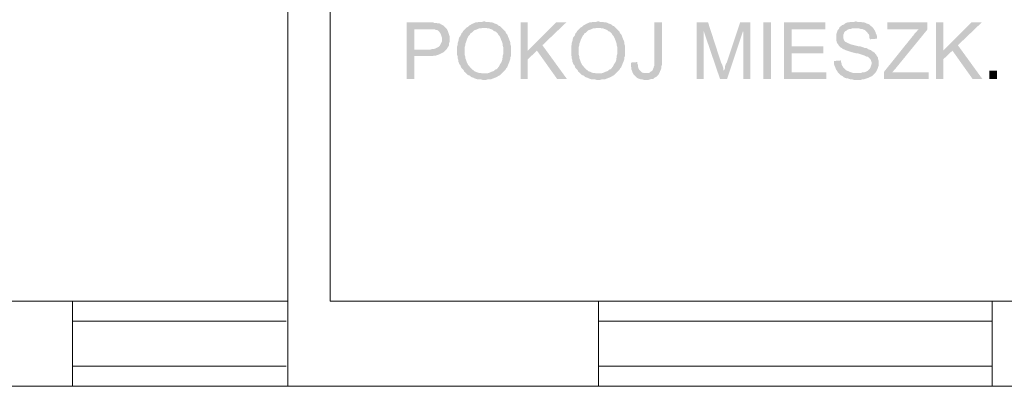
# Model space of a CAD drawing. Header units: millimetres. Extents: x -1096 to 3960, y -1899 to 666.
# Tile 53 of 75: x 3087 to 3471, y -1432 to -1289. Entities that reach past the tile are written whole.
import ezdxf

# ---------------------------------------------------------------- set-up
doc = ezdxf.new("R2010")
doc.units = ezdxf.units.MM
doc.layers.add('C00-00-00', color=7, linetype='Continuous')

msp = doc.modelspace()

# ---------------------------------------------------------------- hatches: boundary and pattern name
at = {"layer": 'C00-00-00'}
h = msp.add_hatch(color=256, dxfattribs=at)
h.dxf.hatch_style = 2
h.paths.add_polyline_path([(3246.534, -1290.397), (3238.278, -1290.397), (3238.278, -1312.412), (3241.24, -1312.412), (3241.24, -1303.523), (3248.439, -1303.523), (3249.072, -1303.309), (3249.71, -1303.309), (3250.343, -1303.099), (3250.981, -1302.889), (3251.404, -1302.675), (3251.824, -1302.466), (3252.248, -1302.252), (3252.671, -1302.042), (3253.095, -1301.618), (3253.519, -1301.195), (3241.24, -1300.981), (3241.24, -1293.149), (3246.744, -1293.149), (3253.942, -1292.939), (3253.519, -1292.515), (3253.095, -1292.092), (3252.671, -1291.668), (3252.248, -1291.458), (3251.824, -1291.244), (3251.191, -1290.821), (3250.557, -1290.821), (3249.92, -1290.611), (3249.072, -1290.611), (3248.652, -1290.397), (3247.381, -1290.397)])
h = msp.add_hatch(color=256, dxfattribs=at)
h.dxf.hatch_style = 2
h.paths.add_polyline_path([(3253.942, -1292.939), (3246.744, -1293.149), (3249.286, -1293.149), (3249.71, -1293.362), (3250.133, -1293.362), (3250.557, -1293.572), (3250.981, -1293.996), (3251.404, -1294.633), (3251.614, -1295.053), (3251.824, -1295.691), (3252.038, -1296.324), (3252.038, -1297.805), (3251.824, -1298.229), (3251.614, -1298.653), (3251.404, -1299.076), (3251.191, -1299.5), (3250.767, -1299.924), (3250.343, -1300.137), (3249.92, -1300.347), (3249.496, -1300.557), (3248.862, -1300.771), (3248.229, -1300.771), (3247.591, -1300.981), (3241.24, -1300.981), (3253.519, -1301.195), (3253.942, -1300.771), (3254.156, -1300.347), (3254.576, -1299.714), (3254.79, -1299.29), (3254.79, -1298.653), (3255, -1298.019), (3255, -1295.691), (3254.79, -1295.053), (3254.576, -1294.42), (3254.366, -1293.786), (3254.156, -1293.362)])
h = msp.add_hatch(color=256, dxfattribs=at)
h.dxf.hatch_style = 2
h.paths.add_polyline_path([(3261.774, -1292.301), (3261.351, -1292.725), (3260.927, -1293.149), (3260.717, -1293.362), (3260.294, -1293.786), (3260.08, -1294.21), (3259.66, -1294.633), (3259.446, -1295.267), (3259.236, -1295.691), (3258.813, -1296.114), (3258.599, -1296.748), (3258.599, -1297.172), (3258.389, -1297.805), (3258.175, -1298.443), (3258.175, -1299.076), (3257.965, -1299.714), (3257.965, -1303.099), (3258.175, -1303.733), (3258.175, -1304.37), (3258.389, -1305.004), (3258.389, -1305.637), (3258.599, -1306.061), (3258.813, -1306.698), (3259.236, -1307.122), (3259.446, -1307.756), (3259.66, -1308.179), (3260.08, -1308.603), (3260.504, -1309.027), (3260.717, -1309.66), (3260.927, -1309.66), (3261.351, -1310.084), (3261.774, -1310.508), (3262.198, -1310.931), (3262.832, -1311.141), (3263.255, -1311.565), (3263.679, -1311.779), (3264.316, -1311.988), (3264.74, -1312.202), (3265.374, -1312.412), (3266.007, -1312.626), (3267.278, -1312.626), (3267.912, -1312.836), (3269.183, -1312.836), (3269.82, -1312.626), (3271.087, -1312.626), (3271.511, -1312.412), (3272.149, -1312.202), (3272.572, -1311.988), (3273.206, -1311.779), (3273.629, -1311.565), (3274.263, -1311.141), (3274.687, -1310.931), (3275.11, -1310.508), (3268.336, -1310.298), (3267.702, -1310.298), (3267.068, -1310.084), (3266.431, -1310.084), (3265.797, -1309.874), (3265.374, -1309.66), (3264.74, -1309.45), (3264.316, -1309.027), (3263.893, -1308.813), (3263.469, -1308.389), (3263.045, -1307.969), (3262.622, -1307.332), (3262.198, -1306.908), (3261.988, -1306.485), (3261.774, -1306.061), (3261.565, -1305.427), (3261.351, -1304.794), (3261.141, -1304.37), (3261.141, -1303.733), (3260.927, -1303.099), (3260.927, -1299.924), (3261.141, -1299.29), (3261.141, -1298.653), (3261.351, -1298.229), (3261.565, -1297.595), (3261.774, -1296.962), (3261.988, -1296.538), (3262.198, -1296.114), (3262.412, -1295.691), (3262.832, -1295.267), (3263.045, -1294.843), (3263.045, -1294.633), (3263.679, -1294.42), (3264.103, -1293.996), (3264.526, -1293.572), (3264.95, -1293.362), (3265.584, -1293.149), (3266.007, -1292.939), (3266.645, -1292.725), (3267.278, -1292.725), (3267.912, -1292.515), (3268.549, -1292.515)])
h = msp.add_hatch(color=256, dxfattribs=at)
h.dxf.hatch_style = 2
h.paths.add_polyline_path([(3268.549, -1289.973), (3268.336, -1289.973), (3267.702, -1290.187), (3266.431, -1290.187), (3265.797, -1290.397), (3265.16, -1290.397), (3264.74, -1290.611), (3264.103, -1290.821), (3263.679, -1291.034), (3263.045, -1291.458), (3262.622, -1291.668), (3262.198, -1292.092), (3261.774, -1292.301), (3268.549, -1292.515), (3269.183, -1292.515), (3269.82, -1292.725), (3270.454, -1292.725), (3270.878, -1292.939), (3271.511, -1293.149), (3271.935, -1293.362), (3272.358, -1293.786), (3272.996, -1293.996), (3273.416, -1294.42), (3273.839, -1294.843), (3274.053, -1295.267), (3274.473, -1295.691), (3274.687, -1296.114), (3274.9, -1296.538), (3275.11, -1297.172), (3275.324, -1297.595), (3275.534, -1298.229), (3275.748, -1298.866), (3275.748, -1299.5), (3275.958, -1300.137), (3275.958, -1302.675), (3275.748, -1303.309), (3275.748, -1303.946), (3275.534, -1304.58), (3275.534, -1305.004), (3275.324, -1305.637), (3275.11, -1306.061), (3274.687, -1306.698), (3274.473, -1307.122), (3274.263, -1307.546), (3273.839, -1307.969), (3273.839, -1308.179), (3273.416, -1308.603), (3272.782, -1308.813), (3272.358, -1309.237), (3271.935, -1309.45), (3271.301, -1309.66), (3270.878, -1309.874), (3270.244, -1310.084), (3269.607, -1310.298), (3268.336, -1310.298), (3275.11, -1310.508), (3275.534, -1310.084), (3275.958, -1309.66), (3276.381, -1309.237), (3276.805, -1308.813), (3277.015, -1308.389), (3277.439, -1307.969), (3277.652, -1307.332), (3277.862, -1306.908), (3278.076, -1306.275), (3278.286, -1305.851), (3278.5, -1305.217), (3278.71, -1304.58), (3278.71, -1303.946), (3278.92, -1303.523), (3278.92, -1301.405), (3278.92, -1299.5), (3278.71, -1298.866), (3278.71, -1298.229), (3278.5, -1297.595), (3278.286, -1297.172), (3278.076, -1296.538), (3277.862, -1296.114), (3277.652, -1295.477), (3277.439, -1295.053), (3277.015, -1294.633), (3276.805, -1293.996), (3276.381, -1293.572), (3275.958, -1293.149), (3275.534, -1292.725), (3275.11, -1292.301), (3274.687, -1291.882), (3274.053, -1291.668), (3273.629, -1291.244), (3273.206, -1291.034), (3272.572, -1290.821), (3272.149, -1290.611), (3271.511, -1290.397), (3270.878, -1290.397), (3270.244, -1290.187), (3269.183, -1290.187)])
h = msp.add_hatch(color=256, dxfattribs=at)
h.dxf.hatch_style = 2
h.paths.add_polyline_path([(3285.481, -1290.397), (3282.729, -1290.397), (3282.729, -1312.412), (3285.481, -1312.412), (3285.481, -1301.405)])
h = msp.add_hatch(color=256, dxfattribs=at)
h.dxf.hatch_style = 2
h.paths.add_polyline_path([(3300.511, -1290.397), (3296.488, -1290.397), (3285.481, -1301.405), (3285.481, -1304.794), (3289.084, -1301.405), (3291.198, -1299.29)])
h = msp.add_hatch(color=256, dxfattribs=at)
h.dxf.hatch_style = 2
h.paths.add_polyline_path([(3306.229, -1292.301), (3305.805, -1292.725), (3305.381, -1293.149), (3305.168, -1293.362), (3304.744, -1293.786), (3304.534, -1294.21), (3304.11, -1294.633), (3303.9, -1295.267), (3303.687, -1295.691), (3303.263, -1296.114), (3303.053, -1296.748), (3303.053, -1297.172), (3302.839, -1297.805), (3302.629, -1298.443), (3302.629, -1299.076), (3302.416, -1299.714), (3302.416, -1303.099), (3302.629, -1303.733), (3302.629, -1304.37), (3302.839, -1305.004), (3302.839, -1305.637), (3303.053, -1306.061), (3303.263, -1306.698), (3303.687, -1307.122), (3303.9, -1307.756), (3304.11, -1308.179), (3304.534, -1308.603), (3304.958, -1309.027), (3305.168, -1309.66), (3305.381, -1309.66), (3305.805, -1310.084), (3306.229, -1310.508), (3306.652, -1310.931), (3307.286, -1311.141), (3307.71, -1311.565), (3308.133, -1311.779), (3308.767, -1311.988), (3309.191, -1312.202), (3309.824, -1312.412), (3310.461, -1312.626), (3311.732, -1312.626), (3312.366, -1312.836), (3313.637, -1312.836), (3314.271, -1312.626), (3315.542, -1312.626), (3315.965, -1312.412), (3316.599, -1312.202), (3317.023, -1311.988), (3317.656, -1311.779), (3318.08, -1311.565), (3318.717, -1311.141), (3319.141, -1310.931), (3319.565, -1310.508), (3312.79, -1310.298), (3312.152, -1310.298), (3311.519, -1310.084), (3310.885, -1310.084), (3310.248, -1309.874), (3309.824, -1309.66), (3309.191, -1309.45), (3308.767, -1309.027), (3308.343, -1308.813), (3307.92, -1308.389), (3307.496, -1307.969), (3307.072, -1307.332), (3306.652, -1306.908), (3306.439, -1306.485), (3306.229, -1306.061), (3306.015, -1305.427), (3305.805, -1304.794), (3305.591, -1304.37), (3305.591, -1303.733), (3305.381, -1303.099), (3305.381, -1299.924), (3305.591, -1299.29), (3305.591, -1298.653), (3305.805, -1298.229), (3306.015, -1297.595), (3306.229, -1296.962), (3306.439, -1296.538), (3306.652, -1296.114), (3306.862, -1295.691), (3307.286, -1295.267), (3307.496, -1294.843), (3307.496, -1294.633), (3308.133, -1294.42), (3308.557, -1293.996), (3308.981, -1293.572), (3309.4, -1293.362), (3310.038, -1293.149), (3310.461, -1292.939), (3311.095, -1292.725), (3311.732, -1292.725), (3312.366, -1292.515), (3313, -1292.515)])
h = msp.add_hatch(color=256, dxfattribs=at)
h.dxf.hatch_style = 2
h.paths.add_polyline_path([(3313, -1289.973), (3312.79, -1289.973), (3312.152, -1290.187), (3310.885, -1290.187), (3310.248, -1290.397), (3309.614, -1290.397), (3309.191, -1290.611), (3308.557, -1290.821), (3308.133, -1291.034), (3307.496, -1291.458), (3307.072, -1291.668), (3306.652, -1292.092), (3306.229, -1292.301), (3313, -1292.515), (3313.637, -1292.515), (3314.271, -1292.725), (3314.904, -1292.725), (3315.328, -1292.939), (3315.965, -1293.149), (3316.389, -1293.362), (3316.813, -1293.786), (3317.446, -1293.996), (3317.87, -1294.42), (3318.294, -1294.843), (3318.504, -1295.267), (3318.927, -1295.691), (3319.141, -1296.114), (3319.351, -1296.538), (3319.565, -1297.172), (3319.774, -1297.595), (3319.988, -1298.229), (3320.198, -1298.866), (3320.198, -1299.5), (3320.408, -1300.137), (3320.408, -1302.675), (3320.198, -1303.309), (3320.198, -1303.946), (3319.988, -1304.58), (3319.988, -1305.004), (3319.774, -1305.637), (3319.565, -1306.061), (3319.141, -1306.698), (3318.927, -1307.122), (3318.717, -1307.546), (3318.294, -1307.969), (3318.294, -1308.179), (3317.87, -1308.603), (3317.236, -1308.813), (3316.813, -1309.237), (3316.389, -1309.45), (3315.752, -1309.66), (3315.328, -1309.874), (3314.694, -1310.084), (3314.061, -1310.298), (3312.79, -1310.298), (3319.565, -1310.508), (3319.988, -1310.084), (3320.408, -1309.66), (3320.832, -1309.237), (3321.255, -1308.813), (3321.469, -1308.389), (3321.893, -1307.969), (3322.103, -1307.332), (3322.316, -1306.908), (3322.526, -1306.275), (3322.74, -1305.851), (3322.95, -1305.217), (3323.16, -1304.58), (3323.16, -1303.946), (3323.374, -1303.523), (3323.374, -1301.405), (3323.374, -1299.5), (3323.16, -1298.866), (3323.16, -1298.229), (3322.95, -1297.595), (3322.74, -1297.172), (3322.526, -1296.538), (3322.316, -1296.114), (3322.103, -1295.477), (3321.893, -1295.053), (3321.469, -1294.633), (3321.255, -1293.996), (3320.832, -1293.572), (3320.408, -1293.149), (3319.988, -1292.725), (3319.565, -1292.301), (3319.141, -1291.882), (3318.504, -1291.668), (3318.08, -1291.244), (3317.656, -1291.034), (3317.023, -1290.821), (3316.599, -1290.611), (3315.965, -1290.397), (3315.328, -1290.397), (3314.694, -1290.187), (3313.637, -1290.187)])
h = msp.add_hatch(color=256, dxfattribs=at)
h.dxf.hatch_style = 2
h.paths.add_polyline_path([(3337.767, -1290.397), (3334.805, -1290.397), (3334.805, -1307.332), (3334.591, -1307.756), (3334.591, -1307.969), (3334.381, -1308.389), (3334.168, -1309.027), (3333.744, -1309.45), (3333.324, -1309.66), (3332.9, -1310.084), (3331.629, -1310.084), (3336.71, -1310.298), (3336.92, -1309.874), (3337.133, -1309.237), (3337.343, -1308.813), (3337.557, -1308.179), (3337.557, -1307.546), (3337.767, -1306.908), (3337.767, -1305.427)])
h = msp.add_hatch(color=256, dxfattribs=at)
h.dxf.hatch_style = 2
h.paths.add_polyline_path([(3355.759, -1290.397), (3351.316, -1290.397), (3351.316, -1312.412), (3354.068, -1312.412), (3354.068, -1293.786)])
h = msp.add_hatch(color=256, dxfattribs=at)
h.dxf.hatch_style = 2
h.paths.add_polyline_path([(3355.759, -1290.397), (3354.068, -1293.786), (3360.419, -1312.412), (3361.897, -1309.237), (3361.897, -1309.027), (3361.687, -1308.813), (3361.687, -1308.179), (3361.477, -1307.546), (3361.263, -1306.908), (3360.839, -1306.061)])
h = msp.add_hatch(color=256, dxfattribs=at)
h.dxf.hatch_style = 2
h.paths.add_polyline_path([(3372.271, -1290.397), (3368.252, -1290.397), (3363.171, -1305.637), (3363.171, -1305.851), (3362.748, -1306.485), (3362.534, -1307.122), (3362.324, -1307.756), (3362.324, -1308.389), (3362.11, -1308.813), (3361.897, -1309.237), (3360.419, -1312.412), (3363.171, -1312.412), (3369.309, -1293.996), (3369.519, -1293.996)])
h = msp.add_hatch(color=256, dxfattribs=at)
h.dxf.hatch_style = 2
h.paths.add_polyline_path([(3372.271, -1290.397), (3369.519, -1293.996), (3369.519, -1312.412), (3372.271, -1312.412)])
h = msp.add_hatch(color=256, dxfattribs=at)
h.dxf.hatch_style = 2
h.paths.add_polyline_path([(3380.316, -1312.412), (3380.316, -1290.397), (3377.354, -1290.397), (3377.354, -1312.412)])
h = msp.add_hatch(color=256, dxfattribs=at)
h.dxf.hatch_style = 2
h.paths.add_polyline_path([(3401.484, -1290.397), (3385.397, -1290.397), (3385.397, -1312.412), (3401.908, -1312.412), (3401.908, -1309.874), (3388.358, -1309.874), (3388.358, -1302.466), (3400.637, -1302.466), (3400.637, -1299.714), (3388.358, -1299.714), (3388.358, -1293.149), (3401.484, -1293.149)])
h = msp.add_hatch(color=256, dxfattribs=at)
h.dxf.hatch_style = 2
h.paths.add_polyline_path([(3413.336, -1289.973), (3412.702, -1290.187), (3411.221, -1290.187), (3410.797, -1290.397), (3410.16, -1290.397), (3409.526, -1290.611), (3409.103, -1290.821), (3408.679, -1291.244), (3408.045, -1291.458), (3407.622, -1291.882), (3407.412, -1291.882), (3406.988, -1292.301), (3406.774, -1292.939), (3406.351, -1293.362), (3406.141, -1293.786), (3405.927, -1294.42), (3405.717, -1295.053), (3405.717, -1297.385), (3405.927, -1298.019), (3406.141, -1298.653), (3406.565, -1299.076), (3406.774, -1299.5), (3407.198, -1299.924), (3407.412, -1300.137), (3407.832, -1300.347), (3408.255, -1300.771), (3408.893, -1300.981), (3409.316, -1301.195), (3409.95, -1301.405), (3410.584, -1301.618), (3411.221, -1301.828), (3411.855, -1302.042), (3412.702, -1302.252), (3413.549, -1302.466), (3414.183, -1302.466), (3414.82, -1302.675), (3415.454, -1302.889), (3416.087, -1303.099), (3416.725, -1303.309), (3417.149, -1303.523), (3417.572, -1303.733), (3417.996, -1303.733), (3418.206, -1303.946), (3418.629, -1304.37), (3419.053, -1304.794), (3419.263, -1305.217), (3419.477, -1305.851), (3419.477, -1306.698), (3419.263, -1307.332), (3419.053, -1307.969), (3418.839, -1308.389), (3418.416, -1308.813), (3417.996, -1309.237), (3417.572, -1309.45), (3417.149, -1309.66), (3416.511, -1309.874), (3415.878, -1309.874), (3415.454, -1310.084), (3413.973, -1310.084), (3406.774, -1310.298), (3407.198, -1310.721), (3407.412, -1310.931), (3407.832, -1311.141), (3408.255, -1311.355), (3408.679, -1311.779), (3409.103, -1311.988), (3409.74, -1312.202), (3410.16, -1312.202), (3410.797, -1312.412), (3411.431, -1312.626), (3412.068, -1312.626), (3412.702, -1312.836), (3415.244, -1312.836), (3415.878, -1312.626), (3416.511, -1312.626), (3416.935, -1312.412), (3417.572, -1312.202), (3418.206, -1311.988), (3418.629, -1311.779), (3419.053, -1311.565), (3419.687, -1311.355), (3420.11, -1310.931), (3420.534, -1310.508), (3420.958, -1310.084), (3421.381, -1309.45), (3421.591, -1309.027), (3421.805, -1308.603), (3422.015, -1307.969), (3422.229, -1307.332), (3422.229, -1305.217), (3422.015, -1304.58), (3422.015, -1304.156), (3421.591, -1303.523), (3421.381, -1303.099), (3420.958, -1302.675), (3420.748, -1302.252), (3420.11, -1301.828), (3419.687, -1301.618), (3419.263, -1301.195), (3418.629, -1300.981), (3417.996, -1300.771), (3417.782, -1300.557), (3417.358, -1300.347), (3416.725, -1300.347), (3416.301, -1300.137), (3415.664, -1299.924), (3415.03, -1299.714), (3414.397, -1299.714), (3413.549, -1299.5), (3412.702, -1299.29), (3411.855, -1299.076), (3411.221, -1298.866), (3410.797, -1298.653), (3410.16, -1298.443), (3409.74, -1298.229), (3409.526, -1298.019), (3409.316, -1298.019), (3408.893, -1297.595), (3408.679, -1297.172), (3408.469, -1296.538), (3408.469, -1295.901), (3408.469, -1295.267), (3408.679, -1294.843), (3408.893, -1294.21), (3409.316, -1293.786), (3409.74, -1293.572), (3409.95, -1293.362), (3410.374, -1293.149), (3411.007, -1292.939), (3411.431, -1292.939), (3412.068, -1292.725), (3413.549, -1292.725), (3420.11, -1292.515), (3419.687, -1292.092), (3419.263, -1291.882), (3419.053, -1291.668), (3418.629, -1291.244), (3418.206, -1291.034), (3417.572, -1290.821), (3417.149, -1290.611), (3416.511, -1290.397), (3415.878, -1290.397), (3415.244, -1290.187), (3413.973, -1290.187)])
h = msp.add_hatch(color=256, dxfattribs=at)
h.dxf.hatch_style = 2
h.paths.add_polyline_path([(3420.11, -1292.515), (3413.549, -1292.725), (3414.607, -1292.725), (3415.244, -1292.939), (3415.878, -1292.939), (3416.301, -1293.149), (3416.935, -1293.362), (3417.358, -1293.786), (3417.782, -1294.21), (3417.996, -1294.633), (3418.416, -1295.053), (3418.629, -1295.691), (3418.629, -1296.324), (3418.839, -1296.962), (3421.591, -1296.748), (3421.591, -1295.691), (3421.381, -1295.053), (3421.168, -1294.633), (3420.958, -1293.996), (3420.748, -1293.572), (3420.324, -1292.939)])
h = msp.add_hatch(color=256, dxfattribs=at)
h.dxf.hatch_style = 2
h.paths.add_polyline_path([(3441.278, -1290.397), (3425.614, -1290.397), (3425.614, -1293.149), (3437.893, -1293.149), (3437.469, -1293.362), (3437.255, -1293.786), (3436.836, -1294.21), (3436.412, -1294.633), (3436.198, -1294.843), (3435.774, -1295.477), (3435.565, -1295.691), (3424.343, -1309.66), (3424.343, -1312.412), (3441.702, -1312.412), (3441.702, -1309.874), (3427.519, -1309.874), (3429, -1308.179), (3441.278, -1293.149)])
h = msp.add_hatch(color=256, dxfattribs=at)
h.dxf.hatch_style = 2
h.paths.add_polyline_path([(3447.419, -1290.397), (3444.668, -1290.397), (3444.668, -1312.412), (3447.419, -1312.412), (3447.419, -1301.405)])
h = msp.add_hatch(color=256, dxfattribs=at)
h.dxf.hatch_style = 2
h.paths.add_polyline_path([(3462.446, -1290.397), (3458.427, -1290.397), (3447.419, -1301.405), (3447.419, -1304.794), (3451.015, -1301.405), (3453.133, -1299.29)])
h = msp.add_hatch(color=256, dxfattribs=at)
h.dxf.hatch_style = 2
h.paths.add_polyline_path([(3291.198, -1299.29), (3289.084, -1301.405), (3296.912, -1312.412), (3300.725, -1312.412)])
h = msp.add_hatch(color=256, dxfattribs=at)
h.dxf.hatch_style = 2
h.paths.add_polyline_path([(3453.133, -1299.29), (3451.015, -1301.405), (3458.847, -1312.412), (3462.656, -1312.412)])
h = msp.add_hatch(color=256, dxfattribs=at)
h.dxf.hatch_style = 2
h.paths.add_polyline_path([(3328.24, -1305.851), (3325.702, -1306.061), (3325.702, -1307.546), (3325.912, -1308.179), (3325.912, -1308.813), (3326.126, -1309.237), (3326.336, -1309.874), (3326.549, -1310.298), (3326.759, -1310.721), (3327.183, -1311.141), (3327.607, -1311.565), (3328.03, -1311.988), (3328.454, -1312.202), (3329.087, -1312.412), (3329.725, -1312.626), (3330.149, -1312.626), (3330.782, -1312.836), (3332.477, -1312.836), (3333.11, -1312.626), (3333.744, -1312.412), (3334.381, -1312.412), (3334.805, -1311.988), (3335.229, -1311.779), (3335.652, -1311.565), (3336.076, -1311.141), (3336.286, -1310.931), (3336.496, -1310.721), (3336.71, -1310.298), (3331.629, -1310.084), (3330.572, -1310.084), (3329.935, -1309.874), (3329.511, -1309.45), (3329.087, -1309.027), (3328.878, -1308.813), (3328.664, -1308.389), (3328.454, -1307.756), (3328.454, -1307.122), (3328.24, -1306.485)])
h = msp.add_hatch(color=256, dxfattribs=at)
h.dxf.hatch_style = 2
h.paths.add_polyline_path([(3407.622, -1305.217), (3404.87, -1305.427), (3404.87, -1306.698), (3405.08, -1307.332), (3405.294, -1307.756), (3405.504, -1308.389), (3405.717, -1308.813), (3406.141, -1309.45), (3406.351, -1309.874), (3406.774, -1310.298), (3413.973, -1310.084), (3412.278, -1310.084), (3411.645, -1309.874), (3411.007, -1309.66), (3410.584, -1309.45), (3409.95, -1309.237), (3409.526, -1309.027), (3409.316, -1308.813), (3408.893, -1308.389), (3408.469, -1307.969), (3408.255, -1307.546), (3407.832, -1306.908), (3407.832, -1306.485), (3407.622, -1305.851)])
h = msp.add_hatch(color=256, dxfattribs=at)
h.dxf.hatch_style = 2
h.paths.add_polyline_path([(3468.374, -1312.412), (3468.374, -1309.237), (3465.41, -1309.237), (3465.41, -1312.412)])

# ---------------------------------------------------------------- linework, layer by layer
at = {"layer": 'C00-00-00', "lineweight": 0}
for points in [[(3191.92, -1116.611), (3164.191, -1116.611), (3164.191, -1100.099), (3191.92, -1100.099), (3191.92, -1095.019), (3237.645, -1095.019), (3237.645, -1107.931), (3208.431, -1107.931), (3208.431, -1398.988), (3313, -1398.988), (3313, -1432.221), (3191.92, -1432.221)], [(3565.534, -1432.221), (3466.469, -1432.221), (3466.469, -1398.988), (3533.358, -1398.988), (3533.358, -1107.931), (3340.732, -1108.565), (3340.732, -1095.443), (3533.358, -1095.019), (3555.374, -1095.019), (3555.374, -1184.347), (3560.454, -1184.347), (3560.454, -1201.069), (3555.374, -1201.069), (3555.374, -1398.988), (3565.534, -1398.988), (3565.534, -1432.221), (3565.534, -1398.988)], [(3108.095, -1432.221), (3108.095, -1398.988), (3076.343, -1398.988), (3076.343, -1432.221)]]:
    msp.add_lwpolyline(points, close=True, dxfattribs=at)
for points in [[(3108.095, -1406.821), (3108.095, -1398.988), (3191.92, -1398.988)], [(3466.469, -1398.988), (3313, -1398.988)], [(3191.286, -1406.821), (3108.095, -1406.821)], [(3313, -1406.821), (3466.255, -1406.821)], [(3191.286, -1424.393), (3108.095, -1424.393)], [(3313, -1424.393), (3466.255, -1424.393)], [(3108.095, -1432.221), (3191.92, -1432.221)], [(3466.469, -1432.221), (3313, -1432.221)]]:
    msp.add_lwpolyline(points, dxfattribs=at)

doc.saveas('drawing.dxf')
